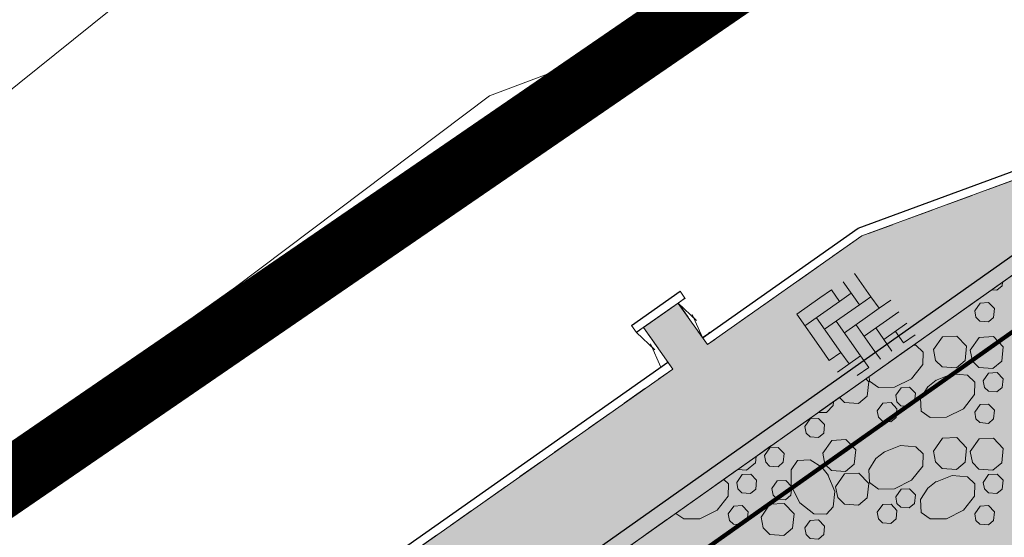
# Model space of a CAD drawing. Header units: metres. Extents: x 148425 to 149111, y 486065 to 486671.
# Tile 37 of 81: x 148632 to 148655, y 486413 to 486425. Entities that reach past the tile are written whole.
import ezdxf

# ---------------------------------------------------------------- set-up
doc = ezdxf.new("R2010")
doc.units = ezdxf.units.M
doc.header["$MEASUREMENT"] = 0
doc.linetypes.add('1-3 (0.10)', pattern=[4, 1, -3])
doc.linetypes.add('DGN Style 2', pattern=[1, 0.6, -0.4])
for name, color, linetype, lineweight in [('BWR-best-situatie', 2, 'Continuous', 13), ('BWR-nieuw-belijning-1-3 streep dik 100', 51, '1-3 (0.10)', 0), ('BWR-verw-band-opsluit 80x200_GV', 1, '820w', 30), ('BWR-verw-band-trottoir 180¯200x250 betonrug_GV', 2, 'betonrugw', 30), ('BWR-verw-drain ø 80', 60, 'drainagew', 30), ('BWR-verw-situatie', 214, 'DGN Style 2', 13), ('IRP-L-VERHARDING-detaillering', 7, 'Continuous', 0), ('TOP-L-topo objecten vlak', 7, 'Continuous', 0), ('WVB-alg-onderhoek', 7, 'Continuous', 30), ('WVB-alg-werkgrens', 6, 'Continuous', 53), ('WVB-pen-dik 013', 1, 'Continuous', 0), ('WVB-raster-20%', 254, 'Continuous', 30)]:
    doc.layers.add(name, color=color, linetype=linetype, lineweight=lineweight)
doc.styles.add('Style-WORKING', font='WORKING.shx')
doc.linetypes.add('820w', pattern='A,2.1,["v",Style-WORKING,S=0.499998,R=0,X=-0.132,Y=-0.187],0.9,-0.4,0.4,-0.4,0.4,-0.4,0.4,-0.4', length=5.8)
doc.linetypes.add('betonrugw', pattern='A,1,-1.1,["v",Style-WORKING,S=0.499998,R=0,X=-0.132,Y=-0.187],-2.1', length=4.2)
doc.linetypes.add('drainagew', pattern='A,2.1,["V",Style-WORKING,S=0.700002,R=0,X=-0.228,Y=-0.367],2.9,-0.32,0.02,-0.32,0.4,-0.32,0.05,-0.32', length=6.75)

# ---------------------------------------------------------------- blocks, each defined once
blk = doc.blocks.new('EINDB_1')
at = {"layer": 'BWR-verw-situatie'}
for p, q in [((0, 0.197), (1, -0.003)), ((1, 0.197), (0, -0.003)), ((0, -0.003), (0, 0.197)), ((1, -0.003), (1, 0.197))]:
    blk.add_line(p, q, dxfattribs=at)
blk = doc.blocks.new('dikformaat')
at = {"layer": 'IRP-L-VERHARDING-detaillering', "color": 7, "linetype": 'Continuous', "lineweight": 0}
for p, q in [((0.2002, 0.3335), (0.2002, 0.4002)), ((0.2669, 0.2001), (0.2669, 0.4002)), ((0.3336, 0.2667), (0.3336, 0.4002)), ((0.4, 0.3335), (0.4, 0.4001)), ((0.1335, 0.3335), (0.0001, 0.3335)), ((0.1335, 0.2668), (0.1335, 0.3335)), ((0.1335, 0.3335), (0.2002, 0.3335)), ((0.2002, 0.3335), (0.2002, 0.2668)), ((0.4, 0.3335), (0.3336, 0.3335)), ((0.0001, 0.2668), (0.1335, 0.2668)), ((0.0667, 0.2001), (0.0668, 0.2668)), ((0.1334, 0.0667), (0.1335, 0.2668)), ((0.2001, 0.1334), (0.2002, 0.2668)), ((0.2669, 0.2668), (0.4, 0.2667)), ((0.0667, 0.2001), (0, 0.2001)), ((0, 0.1334), (0, 0.2001)), ((0.0667, 0), (0.0667, 0.2001)), ((0.2001, 0.2001), (0.3336, 0.2)), ((0.4, 0.2), (0.3336, 0.2)), ((0, 0), (0, 0.1334)), ((0.1334, 0.1334), (0.3335, 0.1333)), ((0.4, 0.1333), (0.3335, 0.1333)), ((0.3335, -0.0001), (0.3335, 0.1333)), ((0.4, 0.0666), (0.4, 0.1333)), ((0.0667, 0.0667), (0.2668, 0.0667)), ((0.2668, -0.0001), (0.2668, 0.0667)), ((0.2668, 0.0667), (0.3335, 0.0666)), ((0, 0), (0.2001, 0)), ((0.2001, 0), (0.2668, -0.0001))]:
    blk.add_line(p, q, dxfattribs=at)
blk = doc.blocks.new('DIKF01')
at = {"layer": 'IRP-L-VERHARDING-detaillering', "xscale": 2, "yscale": 2, "zscale": 2, "rotation": 90}
blk.add_blockref('dikformaat', (0, 0), dxfattribs=at)

msp = doc.modelspace()

# ---------------------------------------------------------------- hatches: boundary and pattern name
at = {"layer": 'WVB-raster-20%', "linetype": 'Continuous', "lineweight": 0, "extrusion": (0, 0, -1)}
msp.add_hatch(color=256, dxfattribs=at).paths.add_polyline_path([(-148723.258, 486459.625), (-148646.865, 486405.505), (-148624.391, 486389.62), (-148595.939, 486369.446), (-148586.714, 486362.906), (-148578.585, 486357.139), (-148574.733, 486362.601), (-148582.888, 486368.373), (-148585.308, 486370.084), (-148594.025, 486376.245), (-148619.855, 486394.503), (-148643.007, 486410.889), (-148714.113, 486461.228), (-148776.146, 486505.143), (-148779.979, 486499.688)], flags=0)
at = {"layer": 'WVB-raster-20%', "linetype": 'Continuous', "lineweight": 0}
msp.add_hatch(color=256, dxfattribs=at).paths.add_polyline_path([(148623.876, 486400.887), (148646.974, 486417.15), (148646.284, 486418.131), (148647.1, 486418.705), (148647.107, 486418.698), (148647.792, 486417.725), (148651.431, 486420.288), (148660.181, 486423.507), (148661.532, 486424.003), (148621.64, 486395.766), (148621.945, 486396.464)], flags=0)

# ---------------------------------------------------------------- linework, layer by layer
at = {"layer": 'BWR-best-situatie', "linetype": 'Continuous', "lineweight": 13}
for p, q in [((148647.15, 486418.985), (148647.263, 486418.821)), ((148647.265, 486418.822), (148646.12, 486418.016)), ((148646.005, 486418.179), (148646.119, 486418.014))]:
    msp.add_line(p, q, dxfattribs=at)
at = {"layer": 'BWR-nieuw-belijning-1-3 streep dik 100', "color": 7, "const_width": 0.1, "flags": 128}
msp.add_lwpolyline([(148785.01, 486510.066), (148583.53, 486367.456)], dxfattribs=at)
at = {"layer": 'BWR-verw-band-opsluit 80x200_GV', "linetype": 'betonrugw'}
msp.add_line((148646.005, 486418.179), (148647.15, 486418.985), dxfattribs=at)
at = {"layer": 'BWR-verw-band-trottoir 180¯200x250 betonrug_GV', "linetype": 'betonrugw', "lineweight": 30, "ltscale": 3, "flags": 128}
for points in [[(148647.677, 486417.889), (148651.338, 486420.466), (148661.438, 486424.182), (148663.049, 486425.322)], [(148619.892, 486394.774), (148621.479, 486395.898), (148623.715, 486401.019), (148646.859, 486417.313)]]:
    msp.add_lwpolyline(points, dxfattribs=at)
at = {"layer": 'BWR-verw-drain ø 80', "linetype": 'drainagew', "ltscale": 2.5, "flags": 128}
msp.add_lwpolyline([(148591.935, 486375.24), (148606.478, 486385.525), (148659.79, 486423.23), (148687.475, 486442.81), (148740.134, 486480.053), (148771.197, 486502.022), (148807.002, 486527.345), (148824.546, 486539.759), (148843.43, 486553.135)], dxfattribs=at)
at = {"layer": 'BWR-verw-situatie'}
msp.add_line((148661.532, 486424.003), (148621.64, 486395.766), dxfattribs=at)
at = {"layer": 'BWR-verw-situatie', "flags": 128}
for points in [[(148663.164, 486425.159), (148661.532, 486424.003), (148651.431, 486420.288), (148647.792, 486417.725), (148647.101, 486418.707)], [(148646.284, 486418.131), (148646.974, 486417.15), (148623.876, 486400.887), (148621.64, 486395.766), (148620.008, 486394.611)]]:
    msp.add_lwpolyline(points, dxfattribs=at)
at = {"layer": 'TOP-L-topo objecten vlak', "color": 7, "linetype": 'Continuous', "lineweight": 0, "flags": 128}
for points in [[(148808.272, 486543.416), (148781.696, 486524.539), (148740.065, 486495.026), (148695.93, 486463.726), (148688.987, 486458.204), (148678.78, 486451.696), (148659.567, 486437.881), (148652.232, 486434.847), (148640.339, 486430.207), (148639.211, 486429.699), (148638.14, 486429.079), (148637.138, 486428.355), (148636.265, 486427.653), (148629.458, 486422.182), (148606.778, 486406.455), (148606.453, 486406.208), (148606.15, 486405.935), (148605.871, 486405.637), (148605.619, 486405.316), (148605.394, 486404.975), (148605.2, 486404.616), (148605.036, 486404.242), (148604.732, 486403.457), (148602.223, 486396.973)], [(148561.572, 486359.011), (148606.959, 486391.275), (148607.131, 486391.41), (148607.29, 486391.56), (148607.434, 486391.725), (148607.561, 486391.903), (148607.671, 486392.092), (148607.763, 486392.29), (148608.4, 486393.852), (148611.373, 486401.149), (148636.681, 486419.076), (148642.66, 486423.588), (148663.562, 486431.459), (148707.941, 486463.068), (148772.716, 486508.666), (148817.273, 486540.292)]]:
    msp.add_lwpolyline(points, dxfattribs=at)
at = {"layer": 'WVB-alg-onderhoek', "lineweight": 40, "ltscale": 500}
msp.add_3dface([(148601.941, 486074.385), (149104.348, 486429.086), (148938.821, 486663.542), (148436.414, 486308.842)], dxfattribs=at)
at = {"layer": 'WVB-alg-werkgrens', "linetype": 'Continuous', "ltscale": 2.5, "const_width": 1.5, "flags": 128}
msp.add_lwpolyline([(148933.417, 486497.811), (148874.414, 486581.384), (148538.89, 486351.023), (148526.845, 486327.911), (148530.985, 486325.229), (148531.106, 486326.817), (148532.707, 486327.686), (148532.626, 486326.155), (148530.985, 486325.229), (148539.247, 486319.878), (148535.438, 486309.432), (148532.522, 486299.181), (148531.73, 486286.904), (148532.07, 486275.415), (148533.054, 486268.785), (148534.125, 486264.381), (148536.125, 486258.311), (148550.85, 486226.663)], close=True, dxfattribs=at)
at = {"layer": 'WVB-pen-dik 013', "flags": 128}
for points in [[(148654.741, 486419.196), (148654.731, 486419.108), (148654.606, 486419.005), (148654.484, 486419.014)], [(148654.086, 486418.525), (148654.214, 486418.705), (148654.414, 486418.718), (148654.554, 486418.573), (148654.531, 486418.368), (148654.409, 486418.263), (148654.209, 486418.28), (148654.116, 486418.37), (148654.086, 486418.525)], [(148653.116, 486417.61), (148653.326, 486417.91), (148653.664, 486417.928), (148653.894, 486417.685), (148653.861, 486417.348), (148653.654, 486417.175), (148653.321, 486417.2), (148653.166, 486417.353), (148653.116, 486417.61)], [(148653.979, 486417.598), (148654.191, 486417.895), (148654.526, 486417.915), (148654.759, 486417.673), (148654.724, 486417.335), (148654.516, 486417.163), (148654.186, 486417.185), (148654.031, 486417.338), (148653.979, 486417.598)], [(148652.648, 486417.715), (148652.699, 486417.71), (148652.869, 486417.545), (148652.864, 486417.253), (148652.601, 486416.92), (148652.199, 486416.72), (148651.821, 486416.713), (148651.606, 486416.865), (148651.6, 486416.972)], [(148653.161, 486416.88), (148653.556, 486417.038), (148653.916, 486417.005), (148654.089, 486416.84), (148654.081, 486416.55), (148653.821, 486416.215), (148653.419, 486416.015), (148653.039, 486416.01), (148652.824, 486416.16), (148652.806, 486416.465), (148652.981, 486416.733), (148653.179, 486416.89)], [(148654.286, 486416.873), (148654.411, 486417.055), (148654.614, 486417.065), (148654.754, 486416.92), (148654.731, 486416.715), (148654.606, 486416.613), (148654.409, 486416.628), (148654.314, 486416.718), (148654.286, 486416.873)], [(148651.521, 486416.916), (148651.589, 486416.845), (148651.556, 486416.508), (148651.349, 486416.335), (148651.016, 486416.36), (148650.899, 486416.476)], [(148652.226, 486416.533), (148652.354, 486416.71), (148652.554, 486416.723), (148652.694, 486416.578), (148652.671, 486416.373), (148652.546, 486416.27), (148652.349, 486416.285), (148652.256, 486416.375), (148652.226, 486416.533)], [(148650.762, 486416.379), (148650.754, 486416.293), (148650.594, 486416.123), (148650.404, 486416.126)], [(148651.791, 486416.168), (148651.919, 486416.348), (148652.119, 486416.36), (148652.256, 486416.213), (148652.236, 486416.01), (148652.114, 486415.905), (148651.914, 486415.923), (148651.821, 486416.013), (148651.791, 486416.168)], [(148654.086, 486416.133), (148654.214, 486416.313), (148654.414, 486416.325), (148654.554, 486416.18), (148654.531, 486415.975), (148654.409, 486415.87), (148654.209, 486415.888), (148654.116, 486415.978), (148654.086, 486416.133)], [(148650.084, 486415.798), (148650.211, 486415.978), (148650.411, 486415.988), (148650.551, 486415.843), (148650.531, 486415.64), (148650.406, 486415.535), (148650.209, 486415.55), (148650.114, 486415.64), (148650.084, 486415.798)], [(148650.506, 486415.17), (148650.719, 486415.468), (148651.054, 486415.488), (148651.286, 486415.245), (148651.251, 486414.908), (148651.044, 486414.735), (148650.714, 486414.758), (148650.559, 486414.91), (148650.506, 486415.17)], [(148653.116, 486415.218), (148653.326, 486415.518), (148653.664, 486415.535), (148653.894, 486415.293), (148653.861, 486414.955), (148653.654, 486414.783), (148653.321, 486414.808), (148653.166, 486414.96), (148653.116, 486415.218)], [(148653.979, 486415.205), (148654.191, 486415.503), (148654.526, 486415.523), (148654.759, 486415.28), (148654.724, 486414.943), (148654.516, 486414.77), (148654.186, 486414.793), (148654.031, 486414.945), (148653.979, 486415.205)], [(148649.134, 486415.11), (148649.261, 486415.29), (148649.461, 486415.303), (148649.601, 486415.158), (148649.579, 486414.953), (148649.456, 486414.848), (148649.256, 486414.865), (148649.164, 486414.955), (148649.134, 486415.11)], [(148651.944, 486415.193), (148652.336, 486415.35), (148652.699, 486415.318), (148652.869, 486415.153), (148652.864, 486414.86), (148652.601, 486414.528), (148652.199, 486414.328), (148651.821, 486414.32), (148651.606, 486414.473), (148651.589, 486414.775), (148651.761, 486415.045), (148651.961, 486415.203)], [(148648.936, 486415.086), (148648.921, 486414.943), (148648.714, 486414.77), (148648.509, 486414.784)], [(148650.631, 486414.655), (148650.789, 486414.263), (148650.754, 486413.9), (148650.594, 486413.73), (148650.301, 486413.735), (148649.969, 486413.998), (148649.766, 486414.4), (148649.761, 486414.778), (148649.914, 486414.993), (148650.214, 486415.01), (148650.484, 486414.838), (148650.641, 486414.638)], [(148648.179, 486414.55), (148648.286, 486414.448), (148648.279, 486414.158), (148648.019, 486413.823), (148647.616, 486413.623), (148647.236, 486413.618), (148647.047, 486413.749)], [(148648.484, 486414.48), (148648.609, 486414.663), (148648.811, 486414.673), (148648.951, 486414.528), (148648.929, 486414.323), (148648.804, 486414.22), (148648.606, 486414.235), (148648.511, 486414.325), (148648.484, 486414.48)], [(148649.309, 486414.333), (148649.436, 486414.513), (148649.636, 486414.523), (148649.776, 486414.378), (148649.756, 486414.175), (148649.631, 486414.07), (148649.434, 486414.085), (148649.339, 486414.175), (148649.309, 486414.333)], [(148650.811, 486414.378), (148651.021, 486414.678), (148651.356, 486414.695), (148651.589, 486414.453), (148651.556, 486414.115), (148651.349, 486413.943), (148651.016, 486413.968), (148650.861, 486414.12), (148650.811, 486414.378)], [(148653.161, 486414.488), (148653.556, 486414.645), (148653.916, 486414.613), (148654.089, 486414.448), (148654.081, 486414.158), (148653.821, 486413.823), (148653.419, 486413.623), (148653.039, 486413.618), (148652.824, 486413.768), (148652.806, 486414.073), (148652.981, 486414.34), (148653.179, 486414.498)], [(148654.286, 486414.48), (148654.411, 486414.663), (148654.614, 486414.673), (148654.754, 486414.528), (148654.731, 486414.323), (148654.606, 486414.22), (148654.409, 486414.235), (148654.314, 486414.325), (148654.286, 486414.48)], [(148652.226, 486414.14), (148652.354, 486414.318), (148652.554, 486414.33), (148652.694, 486414.185), (148652.671, 486413.98), (148652.546, 486413.878), (148652.349, 486413.893), (148652.256, 486413.983), (148652.226, 486414.14)], [(148648.284, 486413.74), (148648.411, 486413.92), (148648.611, 486413.933), (148648.751, 486413.788), (148648.729, 486413.583), (148648.606, 486413.478), (148648.406, 486413.495), (148648.314, 486413.585), (148648.284, 486413.74)], [(148649.054, 486413.663), (148649.264, 486413.963), (148649.601, 486413.98), (148649.831, 486413.738), (148649.799, 486413.4), (148649.591, 486413.228), (148649.259, 486413.253), (148649.104, 486413.405), (148649.054, 486413.663)], [(148651.791, 486413.775), (148651.919, 486413.955), (148652.119, 486413.968), (148652.256, 486413.82), (148652.236, 486413.618), (148652.114, 486413.513), (148651.914, 486413.53), (148651.821, 486413.62), (148651.791, 486413.775)], [(148654.086, 486413.74), (148654.214, 486413.92), (148654.414, 486413.933), (148654.554, 486413.788), (148654.531, 486413.583), (148654.409, 486413.478), (148654.209, 486413.495), (148654.116, 486413.585), (148654.086, 486413.74)], [(148650.084, 486413.405), (148650.211, 486413.585), (148650.411, 486413.595), (148650.551, 486413.45), (148650.531, 486413.248), (148650.406, 486413.143), (148650.209, 486413.158), (148650.114, 486413.248), (148650.084, 486413.405)]]:
    msp.add_lwpolyline(points, dxfattribs=at)
at = {"layer": 'WVB-raster-20%', "linetype": 'Continuous', "lineweight": 0, "flags": 128}
for points in [[(148723.258, 486459.625), (148646.865, 486405.505), (148624.391, 486389.62), (148595.939, 486369.446), (148586.714, 486362.906), (148578.585, 486357.139), (148574.733, 486362.601), (148582.888, 486368.373), (148585.308, 486370.084), (148594.025, 486376.245), (148619.855, 486394.503), (148643.007, 486410.889), (148714.113, 486461.228), (148776.146, 486505.143), (148779.979, 486499.688)], [(148623.876, 486400.887), (148646.974, 486417.15), (148646.284, 486418.131), (148647.1, 486418.705), (148647.107, 486418.698), (148647.792, 486417.725), (148651.431, 486420.288), (148660.181, 486423.507), (148661.532, 486424.003), (148621.64, 486395.766), (148621.945, 486396.464)]]:
    msp.add_lwpolyline(points, close=True, dxfattribs=at)

# ---------------------------------------------------------------- block references
at = {"layer": 'BWR-verw-situatie', "rotation": 125.2696926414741}
for p in [(148647.838, 486418.003), (148646.857, 486417.311)]:
    msp.add_blockref('EINDB_1', p, dxfattribs=at)
at = {"layer": 'IRP-L-VERHARDING-detaillering', "xscale": 2.5, "yscale": 2.5, "zscale": 2.5, "rotation": 215.1467697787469}
msp.add_blockref('DIKF01', (148649.895, 486418.441), dxfattribs=at)

doc.saveas('drawing.dxf')
